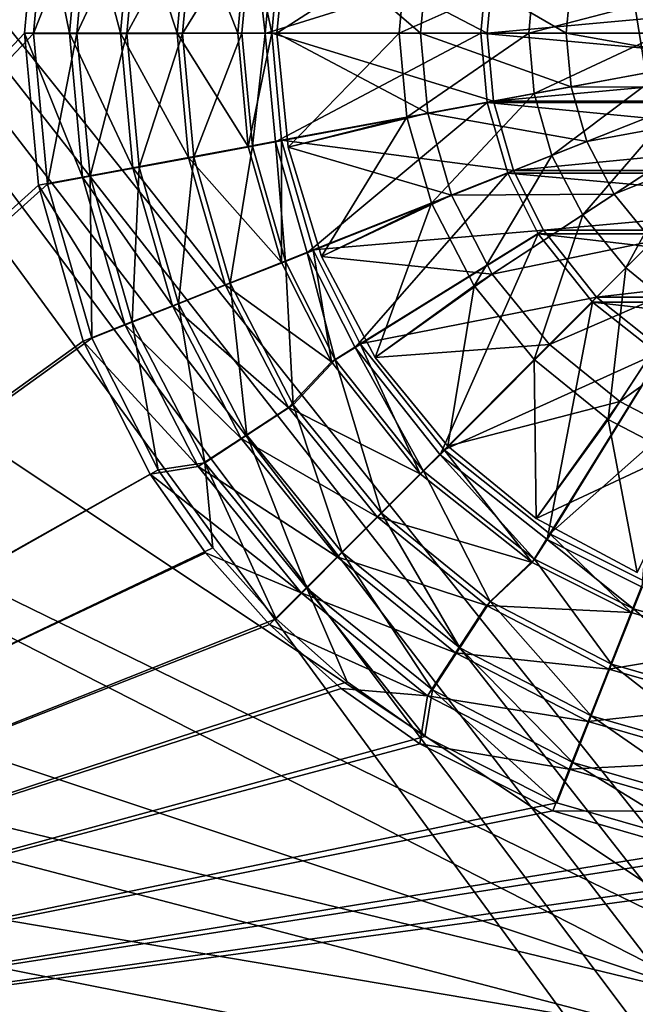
# Model space of a CAD drawing. Header units: metres. Extents: x -1004 to 0, y -808 to 0.
# Tile 33 of 160: x -646 to -541, y -610 to -442. Entities that reach past the tile are written whole.
import ezdxf

# ---------------------------------------------------------------- set-up
doc = ezdxf.new("R2010")
doc.units = ezdxf.units.M

msp = doc.modelspace()

# ---------------------------------------------------------------- linework, layer by layer
at = {"layer": 'None012310'}
for points in [[(-820.791748, -631.100647, 2169.999756), (-641.382935, -418.302765, 2169.999756), (-820.791748, -194.333847, 2169.999756)], [(-820.791748, -195.279739, 2167.143799), (-642.878784, -417.94873, 2167.143799), (-820.791748, -630.385498, 2167.143799)], [(-642.878784, -417.94873, 2167.143799), (-645.270447, -444.016083, 2167.143799), (-820.791748, -630.385498, 2167.143799)], [(-637.598999, -444.016083, 2158.308838), (-645.270447, -444.016083, 2167.143799), (-642.878784, -417.94873, 2167.143799)], [(-635.335571, -419.345459, 2158.308838), (-637.598999, -444.016083, 2158.308838), (-642.878784, -417.94873, 2167.143799)], [(-643.735229, -444.059662, 2169.999756), (-641.382935, -418.302765, 2169.999756), (-820.791748, -631.100647, 2169.999756)], [(-641.382935, -418.302765, 2169.999756), (-643.735229, -444.059662, 2169.999756), (-634.079956, -419.651031, 2161.194092)], [(-634.079956, -419.651031, 2161.194092), (-643.735229, -444.059662, 2169.999756), (-636.308777, -444.096008, 2161.194092)], [(-628.833313, -444.016083, 2150.335205), (-637.598999, -444.016083, 2158.308838), (-635.335571, -419.345459, 2158.308838)], [(-625.645508, -421.207153, 2153.198975), (-634.079956, -419.651031, 2161.194092), (-636.308777, -444.096008, 2161.194092)], [(-626.716187, -420.940521, 2150.335205), (-628.833313, -444.016083, 2150.335205), (-635.335571, -419.345459, 2158.308838)], [(-627.731995, -444.090912, 2153.198975), (-625.645508, -421.207153, 2153.198975), (-636.308777, -444.096008, 2161.194092)], [(-619.144104, -444.016083, 2143.397217), (-628.833313, -444.016083, 2150.335205), (-626.716187, -420.940521, 2150.335205)], [(-616.284424, -422.934265, 2146.241211), (-625.645508, -421.207153, 2153.198975), (-627.731995, -444.090912, 2153.198975)], [(-617.188721, -422.703583, 2143.397217), (-619.144104, -444.016083, 2143.397217), (-626.716187, -420.940521, 2150.335205)], [(-618.212891, -444.085236, 2146.241211), (-616.284424, -422.934265, 2146.241211), (-627.731995, -444.090912, 2153.198975)], [(-608.740234, -444.016083, 2137.627197), (-619.144104, -444.016083, 2143.397217), (-617.188721, -422.703583, 2143.397217)], [(-606.258545, -424.783356, 2140.483154), (-616.284424, -422.934265, 2146.241211), (-618.212891, -444.085236, 2146.241211)], [(-606.958435, -424.596069, 2137.627197), (-608.740234, -444.016083, 2137.627197), (-617.188721, -422.703583, 2143.397217)], [(-608.017944, -444.048767, 2140.483154), (-606.258545, -424.783356, 2140.483154), (-618.212891, -444.085236, 2146.241211)], [(-608.740234, -444.016083, 2137.627197), (-606.958435, -424.596069, 2137.627197), (-602.926025, -444.016083, 2137.627197)], [(-608.017944, -444.048767, 2140.483154), (-604.017944, -444.056702, 2140.483154), (-606.258545, -424.783356, 2140.483154)], [(-606.958435, -424.596069, 2137.627197), (-601.241272, -425.654083, 2137.627197), (-602.926025, -444.016083, 2137.627197)], [(-604.017944, -444.056702, 2140.483154), (-602.32782, -425.524811, 2140.483154), (-606.258545, -424.783356, 2140.483154)], [(-602.32782, -425.524811, 2140.483154), (-604.017944, -444.056702, 2140.483154), (-565.990112, -432.223419, 2169.999756)], [(-565.976074, -444.016083, 2167.143799), (-602.926025, -444.016083, 2137.627197), (-601.241272, -425.654083, 2137.627197)], [(-564.908264, -432.377838, 2167.143799), (-565.976074, -444.016083, 2167.143799), (-601.241272, -425.654083, 2137.627197)], [(-604.017944, -444.056702, 2140.483154), (-567.067993, -444.042145, 2169.999756), (-565.990112, -432.223419, 2169.999756)], [(-565.990112, -432.223419, 2169.999756), (-567.067993, -444.042145, 2169.999756), (-436.96933, -444.042145, 2169.999756)], [(-565.990112, -432.223419, 2169.999756), (-436.96933, -444.042145, 2169.999756), (-438.047211, -432.223419, 2169.999756)], [(-439.129059, -432.377838, 2167.143799), (-565.976074, -444.016083, 2167.143799), (-564.908264, -432.377838, 2167.143799)], [(-439.129059, -432.377838, 2167.143799), (-438.061249, -444.016083, 2167.143799), (-565.976074, -444.016083, 2167.143799)], [(-820.791748, -630.385498, 2167.143799), (-645.270447, -444.016083, 2167.143799), (-642.878784, -470.083466, 2167.143799)], [(-641.352234, -469.895203, 2169.999756), (-643.735229, -444.059662, 2169.999756), (-820.791748, -631.100647, 2169.999756)], [(-637.598999, -444.016083, 2158.308838), (-635.335571, -468.686707, 2158.308838), (-645.270447, -444.016083, 2167.143799)], [(-635.335571, -468.686707, 2158.308838), (-642.878784, -470.083466, 2167.143799), (-645.270447, -444.016083, 2167.143799)], [(-643.735229, -444.059662, 2169.999756), (-641.352234, -469.895203, 2169.999756), (-636.308777, -444.096008, 2161.194092)], [(-636.308777, -444.096008, 2161.194092), (-641.352234, -469.895203, 2169.999756), (-634.050842, -468.5383, 2161.194092)], [(-628.833313, -444.016083, 2150.335205), (-626.716187, -467.091675, 2150.335205), (-637.598999, -444.016083, 2158.308838)], [(-626.716187, -467.091675, 2150.335205), (-635.335571, -468.686707, 2158.308838), (-637.598999, -444.016083, 2158.308838)], [(-627.731995, -444.090912, 2153.198975), (-636.308777, -444.096008, 2161.194092), (-634.050842, -468.5383, 2161.194092)], [(-625.618286, -466.972137, 2153.198975), (-627.731995, -444.090912, 2153.198975), (-634.050842, -468.5383, 2161.194092)], [(-619.144104, -444.016083, 2143.397217), (-617.188721, -465.328583, 2143.397217), (-628.833313, -444.016083, 2150.335205)], [(-617.188721, -465.328583, 2143.397217), (-626.716187, -467.091675, 2150.335205), (-628.833313, -444.016083, 2150.335205)], [(-618.212891, -444.085236, 2146.241211), (-627.731995, -444.090912, 2153.198975), (-625.618286, -466.972137, 2153.198975)], [(-616.259277, -465.233887, 2146.241211), (-618.212891, -444.085236, 2146.241211), (-625.618286, -466.972137, 2153.198975)], [(-608.740234, -444.016083, 2137.627197), (-606.958435, -463.436096, 2137.627197), (-619.144104, -444.016083, 2143.397217)], [(-606.958435, -463.436096, 2137.627197), (-617.188721, -465.328583, 2143.397217), (-619.144104, -444.016083, 2143.397217)], [(-608.017944, -444.048767, 2140.483154), (-618.212891, -444.085236, 2146.241211), (-616.259277, -465.233887, 2146.241211)], [(-606.235535, -463.372803, 2140.483154), (-608.017944, -444.048767, 2140.483154), (-616.259277, -465.233887, 2146.241211)], [(-608.740234, -444.016083, 2137.627197), (-602.926025, -444.016083, 2137.627197), (-606.958435, -463.436096, 2137.627197)], [(-608.017944, -444.048767, 2140.483154), (-606.235535, -463.372803, 2140.483154), (-604.017944, -444.056702, 2140.483154)], [(-602.926025, -444.016083, 2137.627197), (-601.241272, -462.378082, 2137.627197), (-606.958435, -463.436096, 2137.627197)], [(-606.235535, -463.372803, 2140.483154), (-602.299255, -462.661499, 2140.483154), (-604.017944, -444.056702, 2140.483154)], [(-604.017944, -444.056702, 2140.483154), (-602.299255, -462.661499, 2140.483154), (-567.067993, -444.042145, 2169.999756)], [(-565.976074, -444.016083, 2167.143799), (-564.908264, -455.654327, 2167.143799), (-602.926025, -444.016083, 2137.627197)], [(-564.908264, -455.654327, 2167.143799), (-601.241272, -462.378082, 2137.627197), (-602.926025, -444.016083, 2137.627197)], [(-602.299255, -462.661499, 2140.483154), (-565.971924, -455.907043, 2169.999756), (-567.067993, -444.042145, 2169.999756)], [(-567.067993, -444.042145, 2169.999756), (-438.065399, -455.907043, 2169.999756), (-436.96933, -444.042145, 2169.999756)], [(-567.067993, -444.042145, 2169.999756), (-565.971924, -455.907043, 2169.999756), (-438.065399, -455.907043, 2169.999756)], [(-438.061249, -444.016083, 2167.143799), (-564.908264, -455.654327, 2167.143799), (-565.976074, -444.016083, 2167.143799)], [(-438.061249, -444.016083, 2167.143799), (-439.129059, -455.654327, 2167.143799), (-564.908264, -455.654327, 2167.143799)], [(-602.299255, -462.661499, 2140.483154), (-596.821472, -481.649536, 2140.483154), (-565.971924, -455.907043, 2169.999756)], [(-564.908264, -455.654327, 2167.143799), (-561.485718, -467.557953, 2167.143799), (-601.241272, -462.378082, 2137.627197)], [(-596.821472, -481.649536, 2140.483154), (-562.478455, -468.016541, 2169.999756), (-565.971924, -455.907043, 2169.999756)], [(-565.971924, -455.907043, 2169.999756), (-441.558838, -468.016541, 2169.999756), (-438.065399, -455.907043, 2169.999756)], [(-565.971924, -455.907043, 2169.999756), (-562.478455, -468.016541, 2169.999756), (-441.558838, -468.016541, 2169.999756)], [(-439.129059, -455.654327, 2167.143799), (-561.485718, -467.557953, 2167.143799), (-564.908264, -455.654327, 2167.143799)], [(-439.129059, -455.654327, 2167.143799), (-442.551605, -467.557953, 2167.143799), (-561.485718, -467.557953, 2167.143799)], [(-606.958435, -463.436096, 2137.627197), (-601.247498, -483.298889, 2137.627197), (-617.188721, -465.328583, 2143.397217)], [(-606.235535, -463.372803, 2140.483154), (-616.259277, -465.233887, 2146.241211), (-610.023682, -486.86496, 2146.241211)], [(-600.547546, -483.104523, 2140.483154), (-606.235535, -463.372803, 2140.483154), (-610.023682, -486.86496, 2146.241211)], [(-606.958435, -463.436096, 2137.627197), (-601.241272, -462.378082, 2137.627197), (-601.247498, -483.298889, 2137.627197)], [(-606.235535, -463.372803, 2140.483154), (-600.547546, -483.104523, 2140.483154), (-602.299255, -462.661499, 2140.483154)], [(-600.547546, -483.104523, 2140.483154), (-596.821472, -481.649536, 2140.483154), (-602.299255, -462.661499, 2140.483154)], [(-601.241272, -462.378082, 2137.627197), (-595.841492, -481.158722, 2137.627197), (-601.247498, -483.298889, 2137.627197)], [(-561.485718, -467.557953, 2167.143799), (-595.841492, -481.158722, 2137.627197), (-601.241272, -462.378082, 2137.627197)], [(-617.188721, -465.328583, 2143.397217), (-610.920532, -487.129333, 2143.397217), (-626.716187, -467.091675, 2150.335205)], [(-616.259277, -465.233887, 2146.241211), (-625.618286, -466.972137, 2153.198975), (-618.871887, -490.375305, 2153.198975)], [(-610.023682, -486.86496, 2146.241211), (-616.259277, -465.233887, 2146.241211), (-618.871887, -490.375305, 2153.198975)], [(-601.247498, -483.298889, 2137.627197), (-610.920532, -487.129333, 2143.397217), (-617.188721, -465.328583, 2143.397217)], [(-625.618286, -466.972137, 2153.198975), (-634.050842, -468.5383, 2161.194092), (-626.844177, -493.538147, 2161.194092)], [(-618.871887, -490.375305, 2153.198975), (-625.618286, -466.972137, 2153.198975), (-626.844177, -493.538147, 2161.194092)], [(-635.335571, -468.686707, 2158.308838), (-628.079712, -493.922485, 2158.308838), (-642.878784, -470.083466, 2167.143799)], [(-641.352234, -469.895203, 2169.999756), (-633.74762, -496.275665, 2169.999756), (-634.050842, -468.5383, 2161.194092)], [(-626.716187, -467.091675, 2150.335205), (-619.929443, -490.695892, 2150.335205), (-635.335571, -468.686707, 2158.308838)], [(-619.929443, -490.695892, 2150.335205), (-628.079712, -493.922485, 2158.308838), (-635.335571, -468.686707, 2158.308838)], [(-634.050842, -468.5383, 2161.194092), (-633.74762, -496.275665, 2169.999756), (-626.844177, -493.538147, 2161.194092)], [(-610.920532, -487.129333, 2143.397217), (-619.929443, -490.695892, 2150.335205), (-626.716187, -467.091675, 2150.335205)], [(-596.821472, -481.649536, 2140.483154), (-588.640869, -497.871826, 2140.483154), (-562.478455, -468.016541, 2169.999756)], [(-561.485718, -467.557953, 2167.143799), (-556.351501, -477.75766, 2167.143799), (-595.841492, -481.158722, 2137.627197)], [(-588.640869, -497.871826, 2140.483154), (-557.25531, -478.371979, 2169.999756), (-562.478455, -468.016541, 2169.999756)], [(-562.478455, -468.016541, 2169.999756), (-446.782013, -478.371979, 2169.999756), (-441.558838, -468.016541, 2169.999756)], [(-562.478455, -468.016541, 2169.999756), (-557.25531, -478.371979, 2169.999756), (-446.782013, -478.371979, 2169.999756)], [(-442.551605, -467.557953, 2167.143799), (-556.351501, -477.75766, 2167.143799), (-561.485718, -467.557953, 2167.143799)], [(-442.551605, -467.557953, 2167.143799), (-447.685822, -477.75766, 2167.143799), (-556.351501, -477.75766, 2167.143799)], [(-633.74762, -496.275665, 2169.999756), (-641.352234, -469.895203, 2169.999756), (-820.791748, -631.100647, 2169.999756)], [(-642.878784, -470.083466, 2167.143799), (-635.212952, -496.745148, 2167.143799), (-820.791748, -630.385498, 2167.143799)], [(-628.079712, -493.922485, 2158.308838), (-635.212952, -496.745148, 2167.143799), (-642.878784, -470.083466, 2167.143799)], [(-556.351501, -477.75766, 2167.143799), (-587.750549, -497.23584, 2137.627197), (-595.841492, -481.158722, 2137.627197)], [(-588.640869, -497.871826, 2140.483154), (-574.059753, -516.223633, 2140.483154), (-557.25531, -478.371979, 2169.999756)], [(-556.351501, -477.75766, 2167.143799), (-547.243347, -489.240814, 2167.143799), (-587.750549, -497.23584, 2137.627197)], [(-574.059753, -516.223633, 2140.483154), (-547.962341, -490.065948, 2169.999756), (-557.25531, -478.371979, 2169.999756)], [(-557.25531, -478.371979, 2169.999756), (-456.074951, -490.065948, 2169.999756), (-446.782013, -478.371979, 2169.999756)], [(-557.25531, -478.371979, 2169.999756), (-547.962341, -490.065948, 2169.999756), (-456.074951, -490.065948, 2169.999756)], [(-447.685822, -477.75766, 2167.143799), (-547.243347, -489.240814, 2167.143799), (-556.351501, -477.75766, 2167.143799)], [(-447.685822, -477.75766, 2167.143799), (-456.793945, -489.240814, 2167.143799), (-547.243347, -489.240814, 2167.143799)], [(-601.247498, -483.298889, 2137.627197), (-595.841492, -481.158722, 2137.627197), (-592.691284, -500.300812, 2137.627197)], [(-600.547546, -483.104523, 2140.483154), (-592.047363, -499.968597, 2140.483154), (-596.821472, -481.649536, 2140.483154)], [(-592.047363, -499.968597, 2140.483154), (-588.640869, -497.871826, 2140.483154), (-596.821472, -481.649536, 2140.483154)], [(-595.841492, -481.158722, 2137.627197), (-587.750549, -497.23584, 2137.627197), (-592.691284, -500.300812, 2137.627197)], [(-601.247498, -483.298889, 2137.627197), (-592.691284, -500.300812, 2137.627197), (-610.920532, -487.129333, 2143.397217)], [(-600.547546, -483.104523, 2140.483154), (-610.023682, -486.86496, 2146.241211), (-599.221436, -507.677124, 2146.241211)], [(-592.047363, -499.968597, 2140.483154), (-600.547546, -483.104523, 2140.483154), (-599.221436, -507.677124, 2146.241211)], [(-610.920532, -487.129333, 2143.397217), (-600.052124, -508.108276, 2143.397217), (-619.929443, -490.695892, 2150.335205)], [(-610.023682, -486.86496, 2146.241211), (-618.871887, -490.375305, 2153.198975), (-607.184692, -512.892517, 2153.198975)], [(-592.691284, -500.300812, 2137.627197), (-600.052124, -508.108276, 2143.397217), (-610.920532, -487.129333, 2143.397217)], [(-599.221436, -507.677124, 2146.241211), (-610.023682, -486.86496, 2146.241211), (-607.184692, -512.892517, 2153.198975)], [(-618.871887, -490.375305, 2153.198975), (-626.844177, -493.538147, 2161.194092), (-614.359619, -517.591553, 2161.194092)], [(-607.184692, -512.892517, 2153.198975), (-618.871887, -490.375305, 2153.198975), (-614.359619, -517.591553, 2161.194092)], [(-547.243347, -489.240814, 2167.143799), (-573.370911, -515.368347, 2137.627197), (-587.750549, -497.23584, 2137.627197)], [(-574.059753, -516.223633, 2140.483154), (-555.741211, -530.720947, 2140.483154), (-547.962341, -490.065948, 2169.999756)], [(-547.243347, -489.240814, 2167.143799), (-535.760254, -498.348907, 2167.143799), (-573.370911, -515.368347, 2137.627197)], [(-555.741211, -530.720947, 2140.483154), (-536.289185, -499.305725, 2169.999756), (-547.962341, -490.065948, 2169.999756)], [(-547.962341, -490.065948, 2169.999756), (-467.748138, -499.305725, 2169.999756), (-456.074951, -490.065948, 2169.999756)], [(-547.962341, -490.065948, 2169.999756), (-536.289185, -499.305725, 2169.999756), (-467.748138, -499.305725, 2169.999756)], [(-456.793945, -489.240814, 2167.143799), (-535.760254, -498.348907, 2167.143799), (-547.243347, -489.240814, 2167.143799)], [(-619.929443, -490.695892, 2150.335205), (-608.161926, -513.410278, 2150.335205), (-628.079712, -493.922485, 2158.308838)], [(-600.052124, -508.108276, 2143.397217), (-608.161926, -513.410278, 2150.335205), (-619.929443, -490.695892, 2150.335205)], [(-628.079712, -493.922485, 2158.308838), (-615.498779, -518.20697, 2158.308838), (-635.212952, -496.745148, 2167.143799)], [(-633.74762, -496.275665, 2169.999756), (-622.388855, -518.813171, 2169.999756), (-626.844177, -493.538147, 2161.194092)], [(-608.161926, -513.410278, 2150.335205), (-615.498779, -518.20697, 2158.308838), (-628.079712, -493.922485, 2158.308838)], [(-626.844177, -493.538147, 2161.194092), (-622.388855, -518.813171, 2169.999756), (-614.359619, -517.591553, 2161.194092)], [(-820.791748, -631.100647, 2169.999756), (-622.388855, -518.813171, 2169.999756), (-633.74762, -496.275665, 2169.999756)], [(-635.212952, -496.745148, 2167.143799), (-623.733704, -519.557678, 2167.143799), (-820.791748, -630.385498, 2167.143799)], [(-615.498779, -518.20697, 2158.308838), (-623.733704, -519.557678, 2167.143799), (-635.212952, -496.745148, 2167.143799)], [(-592.691284, -500.300812, 2137.627197), (-587.750549, -497.23584, 2137.627197), (-577.482239, -519.479675, 2137.627197)], [(-587.750549, -497.23584, 2137.627197), (-573.370911, -515.368347, 2137.627197), (-577.482239, -519.479675, 2137.627197)], [(-592.047363, -499.968597, 2140.483154), (-576.90448, -519.035828, 2140.483154), (-588.640869, -497.871826, 2140.483154)], [(-576.90448, -519.035828, 2140.483154), (-574.059753, -516.223633, 2140.483154), (-588.640869, -497.871826, 2140.483154)], [(-535.760254, -498.348907, 2167.143799), (-555.238403, -529.747986, 2137.627197), (-573.370911, -515.368347, 2137.627197)], [(-535.760254, -498.348907, 2167.143799), (-525.560547, -503.483124, 2167.143799), (-555.238403, -529.747986, 2137.627197)], [(-592.691284, -500.300812, 2137.627197), (-577.482239, -519.479675, 2137.627197), (-600.052124, -508.108276, 2143.397217)], [(-592.047363, -499.968597, 2140.483154), (-599.221436, -507.677124, 2146.241211), (-584.107056, -526.25116, 2146.241211)], [(-576.90448, -519.035828, 2140.483154), (-592.047363, -499.968597, 2140.483154), (-584.107056, -526.25116, 2146.241211)], [(-555.741211, -530.720947, 2140.483154), (-539.43335, -538.905457, 2140.483154), (-536.289185, -499.305725, 2169.999756)], [(-525.560547, -503.483124, 2167.143799), (-539.161316, -537.838928, 2137.627197), (-555.238403, -529.747986, 2137.627197)], [(-600.052124, -508.108276, 2143.397217), (-584.838867, -526.836304, 2143.397217), (-608.161926, -513.410278, 2150.335205)], [(-599.221436, -507.677124, 2146.241211), (-607.184692, -512.892517, 2153.198975), (-590.832031, -532.988159, 2153.198975)], [(-577.482239, -519.479675, 2137.627197), (-584.838867, -526.836304, 2143.397217), (-600.052124, -508.108276, 2143.397217)], [(-584.107056, -526.25116, 2146.241211), (-599.221436, -507.677124, 2146.241211), (-590.832031, -532.988159, 2153.198975)], [(-608.161926, -513.410278, 2150.335205), (-591.690125, -533.687561, 2150.335205), (-615.498779, -518.20697, 2158.308838)], [(-607.184692, -512.892517, 2153.198975), (-614.359619, -517.591553, 2161.194092), (-596.891296, -539.058289, 2161.194092)], [(-584.838867, -526.836304, 2143.397217), (-591.690125, -533.687561, 2150.335205), (-608.161926, -513.410278, 2150.335205)], [(-590.832031, -532.988159, 2153.198975), (-607.184692, -512.892517, 2153.198975), (-596.891296, -539.058289, 2161.194092)], [(-577.482239, -519.479675, 2137.627197), (-573.370911, -515.368347, 2137.627197), (-558.303406, -534.688721, 2137.627197)], [(-573.370911, -515.368347, 2137.627197), (-555.238403, -529.747986, 2137.627197), (-558.303406, -534.688721, 2137.627197)], [(-622.388855, -518.813171, 2169.999756), (-612.99823, -532.147339, 2169.999756), (-614.359619, -517.591553, 2161.194092)], [(-614.359619, -517.591553, 2161.194092), (-612.99823, -532.147339, 2169.999756), (-602.137817, -544.31427, 2169.999756)], [(-614.359619, -517.591553, 2161.194092), (-602.137817, -544.31427, 2169.999756), (-596.891296, -539.058289, 2161.194092)], [(-576.90448, -519.035828, 2140.483154), (-557.864014, -534.111267, 2140.483154), (-574.059753, -516.223633, 2140.483154)], [(-557.864014, -534.111267, 2140.483154), (-555.741211, -530.720947, 2140.483154), (-574.059753, -516.223633, 2140.483154)], [(-612.99823, -532.147339, 2169.999756), (-622.388855, -518.813171, 2169.999756), (-820.791748, -631.100647, 2169.999756)], [(-615.498779, -518.20697, 2158.308838), (-597.888428, -539.885864, 2158.308838), (-623.733704, -519.557678, 2167.143799)], [(-591.690125, -533.687561, 2150.335205), (-597.888428, -539.885864, 2158.308838), (-615.498779, -518.20697, 2158.308838)], [(-576.90448, -519.035828, 2140.483154), (-584.107056, -526.25116, 2146.241211), (-565.506042, -541.332397, 2146.241211)], [(-557.864014, -534.111267, 2140.483154), (-576.90448, -519.035828, 2140.483154), (-565.506042, -541.332397, 2146.241211)], [(-820.791748, -630.385498, 2167.143799), (-623.733704, -519.557678, 2167.143799), (-614.264343, -533.021667, 2167.143799)], [(-597.888428, -539.885864, 2158.308838), (-614.264343, -533.021667, 2167.143799), (-623.733704, -519.557678, 2167.143799)], [(-577.482239, -519.479675, 2137.627197), (-558.303406, -534.688721, 2137.627197), (-584.838867, -526.836304, 2143.397217)], [(-584.838867, -526.836304, 2143.397217), (-566.11084, -542.049561, 2143.397217), (-591.690125, -533.687561, 2150.335205)], [(-584.107056, -526.25116, 2146.241211), (-590.832031, -532.988159, 2153.198975), (-570.707214, -549.304871, 2153.198975)], [(-558.303406, -534.688721, 2137.627197), (-566.11084, -542.049561, 2143.397217), (-584.838867, -526.836304, 2143.397217)], [(-565.506042, -541.332397, 2146.241211), (-584.107056, -526.25116, 2146.241211), (-570.707214, -549.304871, 2153.198975)], [(-558.303406, -534.688721, 2137.627197), (-555.238403, -529.747986, 2137.627197), (-541.301453, -543.244934, 2137.627197)], [(-557.864014, -534.111267, 2140.483154), (-540.931091, -542.614624, 2140.483154), (-555.741211, -530.720947, 2140.483154)], [(-540.931091, -542.614624, 2140.483154), (-539.43335, -538.905457, 2140.483154), (-555.741211, -530.720947, 2140.483154)], [(-555.238403, -529.747986, 2137.627197), (-539.161316, -537.838928, 2137.627197), (-541.301453, -543.244934, 2137.627197)], [(-602.137817, -544.31427, 2169.999756), (-612.99823, -532.147339, 2169.999756), (-820.791748, -631.100647, 2169.999756)], [(-614.264343, -533.021667, 2167.143799), (-603.312988, -545.310425, 2167.143799), (-820.791748, -630.385498, 2167.143799)], [(-603.312988, -545.310425, 2167.143799), (-614.264343, -533.021667, 2167.143799), (-597.888428, -539.885864, 2158.308838)], [(-591.690125, -533.687561, 2150.335205), (-571.412842, -550.159363, 2150.335205), (-597.888428, -539.885864, 2158.308838)], [(-590.832031, -532.988159, 2153.198975), (-596.891296, -539.058289, 2161.194092), (-575.393494, -556.48822, 2161.194092)], [(-566.11084, -542.049561, 2143.397217), (-571.412842, -550.159363, 2150.335205), (-591.690125, -533.687561, 2150.335205)], [(-570.707214, -549.304871, 2153.198975), (-590.832031, -532.988159, 2153.198975), (-575.393494, -556.48822, 2161.194092)], [(-557.864014, -534.111267, 2140.483154), (-565.506042, -541.332397, 2146.241211), (-544.674622, -552.097412, 2146.241211)], [(-540.931091, -542.614624, 2140.483154), (-557.864014, -534.111267, 2140.483154), (-544.674622, -552.097412, 2146.241211)], [(-558.303406, -534.688721, 2137.627197), (-541.301453, -543.244934, 2137.627197), (-566.11084, -542.049561, 2143.397217)], [(-541.301453, -543.244934, 2137.627197), (-539.161316, -537.838928, 2137.627197), (-521.43866, -548.955872, 2137.627197)], [(-602.137817, -544.31427, 2169.999756), (-589.984802, -555.126587, 2169.999756), (-596.891296, -539.058289, 2161.194092)], [(-596.891296, -539.058289, 2161.194092), (-589.984802, -555.126587, 2169.999756), (-576.672791, -564.474976, 2169.999756)], [(-596.891296, -539.058289, 2161.194092), (-576.672791, -564.474976, 2169.999756), (-575.393494, -556.48822, 2161.194092)], [(-540.931091, -542.614624, 2140.483154), (-521.189331, -548.267395, 2140.483154), (-539.43335, -538.905457, 2140.483154)], [(-597.888428, -539.885864, 2158.308838), (-576.209534, -557.496216, 2158.308838), (-603.312988, -545.310425, 2167.143799)], [(-571.412842, -550.159363, 2150.335205), (-576.209534, -557.496216, 2158.308838), (-597.888428, -539.885864, 2158.308838)], [(-566.11084, -542.049561, 2143.397217), (-545.131897, -552.917969, 2143.397217), (-571.412842, -550.159363, 2150.335205)], [(-565.506042, -541.332397, 2146.241211), (-570.707214, -549.304871, 2153.198975), (-548.169189, -560.951904, 2153.198975)], [(-541.301453, -543.244934, 2137.627197), (-545.131897, -552.917969, 2143.397217), (-566.11084, -542.049561, 2143.397217)], [(-544.674622, -552.097412, 2146.241211), (-565.506042, -541.332397, 2146.241211), (-548.169189, -560.951904, 2153.198975)], [(-540.931091, -542.614624, 2140.483154), (-544.674622, -552.097412, 2146.241211), (-523.032471, -558.294373, 2146.241211)], [(-521.189331, -548.267395, 2140.483154), (-540.931091, -542.614624, 2140.483154), (-523.032471, -558.294373, 2146.241211)], [(-820.791748, -631.100647, 2169.999756), (-589.984802, -555.126587, 2169.999756), (-602.137817, -544.31427, 2169.999756)], [(-541.301453, -543.244934, 2137.627197), (-521.43866, -548.955872, 2137.627197), (-545.131897, -552.917969, 2143.397217)], [(-603.312988, -545.310425, 2167.143799), (-591.024231, -556.26178, 2167.143799), (-820.791748, -630.385498, 2167.143799)], [(-576.209534, -557.496216, 2158.308838), (-591.024231, -556.26178, 2167.143799), (-603.312988, -545.310425, 2167.143799)], [(-570.707214, -549.304871, 2153.198975), (-575.393494, -556.48822, 2161.194092), (-551.31781, -568.92981, 2161.194092)], [(-548.169189, -560.951904, 2153.198975), (-570.707214, -549.304871, 2153.198975), (-551.31781, -568.92981, 2161.194092)], [(-521.43866, -548.955872, 2137.627197), (-523.331177, -559.186157, 2143.397217), (-545.131897, -552.917969, 2143.397217)], [(-571.412842, -550.159363, 2150.335205), (-548.698425, -561.92688, 2150.335205), (-576.209534, -557.496216, 2158.308838)], [(-545.131897, -552.917969, 2143.397217), (-548.698425, -561.92688, 2150.335205), (-571.412842, -550.159363, 2150.335205)], [(-545.131897, -552.917969, 2143.397217), (-523.331177, -559.186157, 2143.397217), (-548.698425, -561.92688, 2150.335205)], [(-544.674622, -552.097412, 2146.241211), (-548.169189, -560.951904, 2153.198975), (-524.754028, -567.656494, 2153.198975)], [(-523.032471, -558.294373, 2146.241211), (-544.674622, -552.097412, 2146.241211), (-524.754028, -567.656494, 2153.198975)], [(-576.672791, -564.474976, 2169.999756), (-589.984802, -555.126587, 2169.999756), (-820.791748, -631.100647, 2169.999756)], [(-820.791748, -630.385498, 2167.143799), (-591.024231, -556.26178, 2167.143799), (-577.560303, -565.73114, 2167.143799)], [(-577.560303, -565.73114, 2167.143799), (-591.024231, -556.26178, 2167.143799), (-576.209534, -557.496216, 2158.308838)], [(-576.209534, -557.496216, 2158.308838), (-551.925049, -570.077148, 2158.308838), (-577.560303, -565.73114, 2167.143799)], [(-576.672791, -564.474976, 2169.999756), (-554.042908, -575.838135, 2169.999756), (-575.393494, -556.48822, 2161.194092)], [(-548.698425, -561.92688, 2150.335205), (-551.925049, -570.077148, 2158.308838), (-576.209534, -557.496216, 2158.308838)], [(-575.393494, -556.48822, 2161.194092), (-554.042908, -575.838135, 2169.999756), (-551.31781, -568.92981, 2161.194092)], [(-523.331177, -559.186157, 2143.397217), (-525.094238, -568.713623, 2150.335205), (-548.698425, -561.92688, 2150.335205)], [(-548.169189, -560.951904, 2153.198975), (-551.31781, -568.92981, 2161.194092), (-526.305115, -576.091858, 2161.194092)], [(-524.754028, -567.656494, 2153.198975), (-548.169189, -560.951904, 2153.198975), (-526.305115, -576.091858, 2161.194092)], [(-548.698425, -561.92688, 2150.335205), (-525.094238, -568.713623, 2150.335205), (-551.925049, -570.077148, 2158.308838)], [(-554.042908, -575.838135, 2169.999756), (-576.672791, -564.474976, 2169.999756), (-820.791748, -631.100647, 2169.999756)], [(-577.560303, -565.73114, 2167.143799), (-554.747742, -577.210388, 2167.143799), (-820.791748, -630.385498, 2167.143799)], [(-551.925049, -570.077148, 2158.308838), (-554.747742, -577.210388, 2167.143799), (-577.560303, -565.73114, 2167.143799)], [(-554.042908, -575.838135, 2169.999756), (-527.649048, -583.39563, 2169.999756), (-551.31781, -568.92981, 2161.194092)], [(-525.094238, -568.713623, 2150.335205), (-526.68927, -577.333008, 2158.308838), (-551.925049, -570.077148, 2158.308838)], [(-551.31781, -568.92981, 2161.194092), (-527.649048, -583.39563, 2169.999756), (-526.305115, -576.091858, 2161.194092)], [(-551.925049, -570.077148, 2158.308838), (-526.68927, -577.333008, 2158.308838), (-554.747742, -577.210388, 2167.143799)], [(-820.791748, -631.100647, 2169.999756), (-527.649048, -583.39563, 2169.999756), (-554.042908, -575.838135, 2169.999756)], [(-554.747742, -577.210388, 2167.143799), (-528.085999, -584.876221, 2167.143799), (-820.791748, -630.385498, 2167.143799)], [(-526.68927, -577.333008, 2158.308838), (-528.085999, -584.876221, 2167.143799), (-554.747742, -577.210388, 2167.143799)], [(-502.018646, -585.732666, 2169.999756), (-527.649048, -583.39563, 2169.999756), (-820.791748, -631.100647, 2169.999756)], [(-528.085999, -584.876221, 2167.143799), (-502.018646, -587.267883, 2167.143799), (-820.791748, -630.385498, 2167.143799)], [(-183.245575, -631.100647, 2169.999756), (-502.018646, -585.732666, 2169.999756), (-820.791748, -631.100647, 2169.999756)], [(-820.791748, -630.385498, 2167.143799), (-502.018646, -587.267883, 2167.143799), (-183.245575, -630.385498, 2167.143799)]]:
    msp.add_3dface(points, dxfattribs=at)
at = {"layer": 'None012319'}
for points in [[(-600.097168, -424.50705, 2136.719971), (-602.018677, -444.016083, 2136.719971), (-579.777405, -429.626648, 2147.430664)], [(-600.097168, -424.50705, 2134.872559), (-602.018677, -444.016083, 2134.872559), (-600.097168, -424.50705, 2136.719971)], [(-602.018677, -444.016083, 2134.872559), (-602.018677, -444.016083, 2136.719971), (-600.097168, -424.50705, 2136.719971)], [(-577.408264, -444.016083, 2129.237549), (-602.018677, -444.016083, 2134.872559), (-600.097168, -424.50705, 2134.872559)], [(-577.408264, -444.016083, 2129.237549), (-600.097168, -424.50705, 2134.872559), (-576.149658, -430.297974, 2129.237549)], [(-579.777405, -429.626648, 2147.430664), (-602.018677, -444.016083, 2136.719971), (-581.097595, -444.016083, 2147.430664)], [(-579.777405, -429.626648, 2147.430664), (-581.097595, -444.016083, 2147.430664), (-557.936707, -433.668304, 2155.620361)], [(-577.408264, -444.016083, 2129.237549), (-576.149658, -430.297974, 2129.237549), (-552.434998, -444.016083, 2125.187256)], [(-576.149658, -430.297974, 2129.237549), (-551.593323, -434.842163, 2125.187256), (-552.434998, -444.016083, 2125.187256)], [(-581.097595, -444.016083, 2147.430664), (-558.886108, -444.016083, 2155.620361), (-557.936707, -433.668304, 2155.620361)], [(-557.936707, -433.668304, 2155.620361), (-558.886108, -444.016083, 2155.620361), (-535.28717, -437.85968, 2161.084473)], [(-552.434998, -444.016083, 2125.187256), (-551.593323, -434.842163, 2125.187256), (-527.25293, -444.016083, 2122.751709)], [(-551.593323, -434.842163, 2125.187256), (-526.831665, -439.424377, 2122.751709), (-527.25293, -444.016083, 2122.751709)], [(-535.28717, -437.85968, 2161.084473), (-558.886108, -444.016083, 2155.620361), (-535.85199, -444.016083, 2161.084473)], [(-602.018677, -444.016083, 2136.719971), (-600.097168, -463.525116, 2136.719971), (-581.097595, -444.016083, 2147.430664)], [(-602.018677, -444.016083, 2134.872559), (-600.097168, -463.525116, 2134.872559), (-602.018677, -444.016083, 2136.719971)], [(-600.097168, -463.525116, 2134.872559), (-600.097168, -463.525116, 2136.719971), (-602.018677, -444.016083, 2136.719971)], [(-576.149658, -457.734192, 2129.237549), (-602.018677, -444.016083, 2134.872559), (-577.408264, -444.016083, 2129.237549)], [(-600.097168, -463.525116, 2134.872559), (-602.018677, -444.016083, 2134.872559), (-576.149658, -457.734192, 2129.237549)], [(-581.097595, -444.016083, 2147.430664), (-600.097168, -463.525116, 2136.719971), (-579.777405, -458.405548, 2147.430664)], [(-581.097595, -444.016083, 2147.430664), (-579.777405, -458.405548, 2147.430664), (-558.886108, -444.016083, 2155.620361)], [(-579.777405, -458.405548, 2147.430664), (-557.936707, -454.363861, 2155.620361), (-558.886108, -444.016083, 2155.620361)], [(-551.593323, -453.190002, 2125.187256), (-576.149658, -457.734192, 2129.237549), (-577.408264, -444.016083, 2129.237549)], [(-577.408264, -444.016083, 2129.237549), (-552.434998, -444.016083, 2125.187256), (-551.593323, -453.190002, 2125.187256)], [(-558.886108, -444.016083, 2155.620361), (-557.936707, -454.363861, 2155.620361), (-535.85199, -444.016083, 2161.084473)], [(-557.936707, -454.363861, 2155.620361), (-535.28717, -450.172516, 2161.084473), (-535.85199, -444.016083, 2161.084473)], [(-526.831665, -448.607788, 2122.751709), (-552.434998, -444.016083, 2125.187256), (-527.25293, -444.016083, 2122.751709)], [(-552.434998, -444.016083, 2125.187256), (-526.831665, -448.607788, 2122.751709), (-551.593323, -453.190002, 2125.187256)], [(-535.28717, -450.172516, 2161.084473), (-557.936707, -454.363861, 2155.620361), (-554.893311, -464.9487, 2155.620361)], [(-533.476501, -456.469971, 2161.084473), (-535.28717, -450.172516, 2161.084473), (-554.893311, -464.9487, 2155.620361)], [(-551.593323, -453.190002, 2125.187256), (-526.831665, -448.607788, 2122.751709), (-525.481201, -453.304688, 2122.751709)], [(-548.895142, -462.574066, 2125.187256), (-576.149658, -457.734192, 2129.237549), (-551.593323, -453.190002, 2125.187256)], [(-525.481201, -453.304688, 2122.751709), (-548.895142, -462.574066, 2125.187256), (-551.593323, -453.190002, 2125.187256)], [(-523.139648, -457.824524, 2122.751709), (-548.895142, -462.574066, 2125.187256), (-525.481201, -453.304688, 2122.751709)], [(-557.936707, -454.363861, 2155.620361), (-579.777405, -458.405548, 2147.430664), (-575.545349, -473.124634, 2147.430664)], [(-554.893311, -464.9487, 2155.620361), (-557.936707, -454.363861, 2155.620361), (-575.545349, -473.124634, 2147.430664)], [(-554.893311, -464.9487, 2155.620361), (-549.616455, -475.134491, 2155.620361), (-533.476501, -456.469971, 2161.084473)], [(-549.616455, -475.134491, 2155.620361), (-530.337036, -462.530029, 2161.084473), (-533.476501, -456.469971, 2161.084473)], [(-600.097168, -463.525116, 2134.872559), (-576.149658, -457.734192, 2129.237549), (-572.11499, -471.766602, 2129.237549)], [(-600.097168, -463.525116, 2136.719971), (-594.406616, -482.284424, 2136.719971), (-579.777405, -458.405548, 2147.430664)], [(-579.777405, -458.405548, 2147.430664), (-594.406616, -482.284424, 2136.719971), (-575.545349, -473.124634, 2147.430664)], [(-572.11499, -471.766602, 2129.237549), (-576.149658, -457.734192, 2129.237549), (-548.895142, -462.574066, 2125.187256)], [(-544.216919, -471.604401, 2125.187256), (-548.895142, -462.574066, 2125.187256), (-523.139648, -457.824524, 2122.751709)], [(-544.216919, -471.604401, 2125.187256), (-523.139648, -457.824524, 2122.751709), (-519.862, -461.859406, 2122.751709)], [(-537.668396, -479.665802, 2125.187256), (-544.216919, -471.604401, 2125.187256), (-519.862, -461.859406, 2122.751709)], [(-600.097168, -463.525116, 2134.872559), (-594.406616, -482.284424, 2134.872559), (-600.097168, -463.525116, 2136.719971)], [(-594.406616, -482.284424, 2134.872559), (-594.406616, -482.284424, 2136.719971), (-600.097168, -463.525116, 2136.719971)], [(-594.406616, -482.284424, 2134.872559), (-600.097168, -463.525116, 2134.872559), (-572.11499, -471.766602, 2129.237549)], [(-572.11499, -471.766602, 2129.237549), (-548.895142, -462.574066, 2125.187256), (-544.216919, -471.604401, 2125.187256)], [(-549.616455, -475.134491, 2155.620361), (-542.22998, -484.227417, 2155.620361), (-530.337036, -462.530029, 2161.084473)], [(-530.337036, -462.530029, 2161.084473), (-542.22998, -484.227417, 2155.620361), (-525.942444, -467.93988, 2161.084473)], [(-575.545349, -473.124634, 2147.430664), (-568.207397, -487.288849, 2147.430664), (-554.893311, -464.9487, 2155.620361)], [(-568.207397, -487.288849, 2147.430664), (-549.616455, -475.134491, 2155.620361), (-554.893311, -464.9487, 2155.620361)], [(-525.942444, -467.93988, 2161.084473), (-542.22998, -484.227417, 2155.620361), (-533.137085, -491.613861, 2155.620361)], [(-594.406616, -482.284424, 2134.872559), (-572.11499, -471.766602, 2129.237549), (-565.119385, -485.269989, 2129.237549)], [(-565.119385, -485.269989, 2129.237549), (-572.11499, -471.766602, 2129.237549), (-544.216919, -471.604401, 2125.187256)], [(-565.119385, -485.269989, 2129.237549), (-544.216919, -471.604401, 2125.187256), (-537.668396, -479.665802, 2125.187256)], [(-594.406616, -482.284424, 2136.719971), (-585.165588, -499.57312, 2136.719971), (-575.545349, -473.124634, 2147.430664)], [(-575.545349, -473.124634, 2147.430664), (-585.165588, -499.57312, 2136.719971), (-568.207397, -487.288849, 2147.430664)], [(-568.207397, -487.288849, 2147.430664), (-557.935913, -499.93335, 2147.430664), (-549.616455, -475.134491, 2155.620361)], [(-557.935913, -499.93335, 2147.430664), (-542.22998, -484.227417, 2155.620361), (-549.616455, -475.134491, 2155.620361)], [(-555.327148, -497.324585, 2129.237549), (-565.119385, -485.269989, 2129.237549), (-537.668396, -479.665802, 2125.187256)], [(-555.327148, -497.324585, 2129.237549), (-537.668396, -479.665802, 2125.187256), (-529.606934, -486.214325, 2125.187256)], [(-594.406616, -482.284424, 2134.872559), (-585.165588, -499.57312, 2134.872559), (-594.406616, -482.284424, 2136.719971)], [(-585.165588, -499.57312, 2134.872559), (-585.165588, -499.57312, 2136.719971), (-594.406616, -482.284424, 2136.719971)], [(-585.165588, -499.57312, 2134.872559), (-594.406616, -482.284424, 2134.872559), (-565.119385, -485.269989, 2129.237549)], [(-585.165588, -499.57312, 2134.872559), (-565.119385, -485.269989, 2129.237549), (-555.327148, -497.324585, 2129.237549)], [(-542.22998, -484.227417, 2155.620361), (-557.935913, -499.93335, 2147.430664), (-545.291443, -510.204803, 2147.430664)], [(-533.137085, -491.613861, 2155.620361), (-542.22998, -484.227417, 2155.620361), (-545.291443, -510.204803, 2147.430664)], [(-543.272583, -507.116821, 2129.237549), (-555.327148, -497.324585, 2129.237549), (-529.606934, -486.214325, 2125.187256)], [(-543.272583, -507.116821, 2129.237549), (-529.606934, -486.214325, 2125.187256), (-520.57666, -490.892609, 2125.187256)], [(-585.165588, -499.57312, 2136.719971), (-572.729309, -514.726746, 2136.719971), (-568.207397, -487.288849, 2147.430664)], [(-568.207397, -487.288849, 2147.430664), (-572.729309, -514.726746, 2136.719971), (-557.935913, -499.93335, 2147.430664)], [(-533.137085, -491.613861, 2155.620361), (-545.291443, -510.204803, 2147.430664), (-531.127197, -517.542786, 2147.430664)], [(-529.769165, -514.112427, 2129.237549), (-543.272583, -507.116821, 2129.237549), (-520.57666, -490.892609, 2125.187256)], [(-572.729309, -514.726746, 2134.872559), (-585.165588, -499.57312, 2134.872559), (-555.327148, -497.324585, 2129.237549)], [(-572.729309, -514.726746, 2134.872559), (-555.327148, -497.324585, 2129.237549), (-543.272583, -507.116821, 2129.237549)], [(-585.165588, -499.57312, 2134.872559), (-572.729309, -514.726746, 2134.872559), (-585.165588, -499.57312, 2136.719971)], [(-572.729309, -514.726746, 2134.872559), (-572.729309, -514.726746, 2136.719971), (-585.165588, -499.57312, 2136.719971)], [(-572.729309, -514.726746, 2136.719971), (-557.575684, -527.163025, 2136.719971), (-557.935913, -499.93335, 2147.430664)], [(-557.935913, -499.93335, 2147.430664), (-557.575684, -527.163025, 2136.719971), (-545.291443, -510.204803, 2147.430664)], [(-557.575684, -527.163025, 2134.872559), (-572.729309, -514.726746, 2134.872559), (-543.272583, -507.116821, 2129.237549)], [(-557.575684, -527.163025, 2134.872559), (-543.272583, -507.116821, 2129.237549), (-529.769165, -514.112427, 2129.237549)], [(-557.575684, -527.163025, 2136.719971), (-540.286987, -536.404053, 2136.719971), (-545.291443, -510.204803, 2147.430664)], [(-545.291443, -510.204803, 2147.430664), (-540.286987, -536.404053, 2136.719971), (-531.127197, -517.542786, 2147.430664)], [(-540.286987, -536.404053, 2134.872559), (-557.575684, -527.163025, 2134.872559), (-529.769165, -514.112427, 2129.237549)], [(-572.729309, -514.726746, 2134.872559), (-557.575684, -527.163025, 2134.872559), (-572.729309, -514.726746, 2136.719971)], [(-557.575684, -527.163025, 2134.872559), (-557.575684, -527.163025, 2136.719971), (-572.729309, -514.726746, 2136.719971)], [(-557.575684, -527.163025, 2134.872559), (-540.286987, -536.404053, 2134.872559), (-557.575684, -527.163025, 2136.719971)], [(-540.286987, -536.404053, 2134.872559), (-540.286987, -536.404053, 2136.719971), (-557.575684, -527.163025, 2136.719971)]]:
    msp.add_3dface(points, dxfattribs=at)
at = {"layer": 'None012349'}
for points in [[(-787.024658, -763.271118, 90), (-994.037292, -10, 90), (-533.424561, -638.481384, 90)], [(-994.037292, -10, 90), (-526.238708, -632.856445, 90), (-533.424561, -638.481384, 90)], [(-10, -10, 90), (-502.018646, -625.846375, 90), (-994.037292, -10, 90)], [(-502.018646, -625.846375, 90), (-510.034576, -626.560547, 90), (-994.037292, -10, 90)], [(-994.037292, -10, 90), (-510.034576, -626.560547, 90), (-518.256042, -628.853394, 90)], [(-518.256042, -628.853394, 90), (-526.238708, -632.856445, 90), (-994.037292, -10, 90)], [(-940.709534, -322.106171, 114.400673), (-513.875122, -606.131226, 109.443001), (-598.695557, -78.099586, 118.659828)], [(-598.695557, -78.099586, 118.659828), (-513.875122, -606.131226, 109.443001), (-502.018616, -79.224953, 118.640182)], [(-940.709534, -322.106171, 114.400673), (-941.270813, -397.57312, 113.083397), (-513.875122, -606.131226, 109.443001)], [(-941.270813, -397.57312, 113.083397), (-526.001953, -609.617432, 109.382149), (-513.875122, -606.131226, 109.443001)], [(-941.270813, -397.57312, 113.083397), (-940.077576, -471.62793, 111.790764), (-526.001953, -609.617432, 109.382149)], [(-940.077576, -471.62793, 111.790764), (-938.786865, -509.7388, 111.125534), (-526.001953, -609.617432, 109.382149)], [(-526.001953, -609.617432, 109.382149), (-938.786865, -509.7388, 111.125534), (-536.392456, -614.846802, 109.290871)], [(-938.786865, -509.7388, 111.125534), (-937.068787, -547.130127, 110.47287), (-536.392456, -614.846802, 109.290871)], [(-536.392456, -614.846802, 109.290871), (-937.068787, -547.130127, 110.47287), (-548.091431, -624.124634, 109.128922)], [(-937.068787, -547.130127, 110.47287), (-935.072998, -581.77356, 109.868164), (-548.091431, -624.124634, 109.128922)], [(-548.091431, -624.124634, 109.128922), (-935.072998, -581.77356, 109.868164), (-557.370667, -635.821777, 108.924751)], [(-935.072998, -581.77356, 109.868164), (-931.152954, -636.047485, 108.920807), (-557.370667, -635.821777, 108.924751)]]:
    msp.add_3dface(points, dxfattribs=at)

doc.saveas('drawing.dxf')
